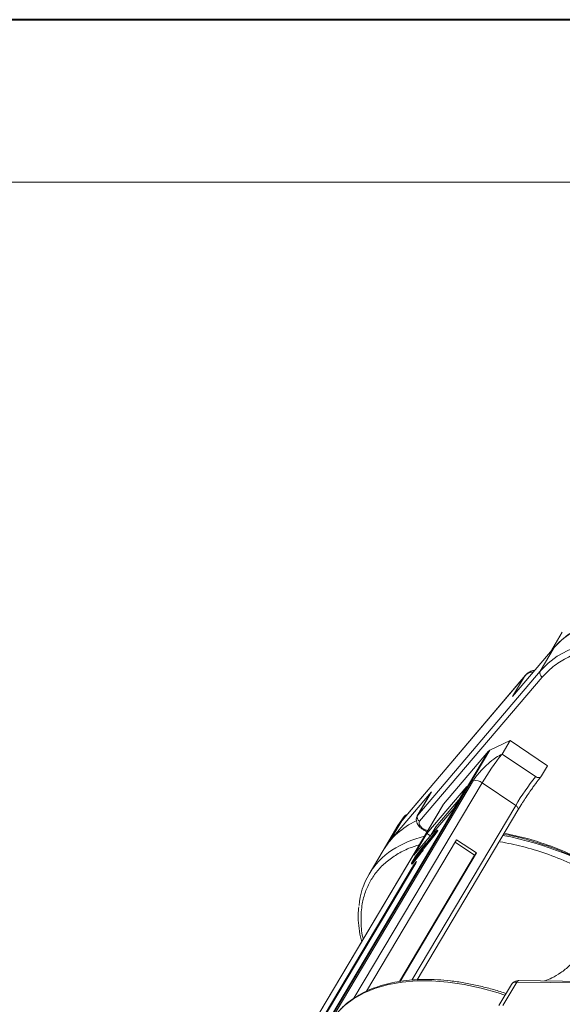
# Model space of a CAD drawing. Header units: millimetres. Extents: x -1595 to 486, y -108 to 1350.
# Tile 31 of 52: x -415 to -333, y 1202 to 1350. Entities that reach past the tile are written whole.
import ezdxf

# ---------------------------------------------------------------- set-up
doc = ezdxf.new("R2010")
doc.units = ezdxf.units.MM

msp = doc.modelspace()

# ---------------------------------------------------------------- linework, layer by layer
at = {"color": 7, "lineweight": 40}
msp.add_line((467.158, 1350.477), (-1595.044, 1350.477), dxfattribs=at)
at = {"color": 7, "lineweight": 13}
msp.add_line((442.608, 1325.927), (-1472.293, 1325.927), dxfattribs=at)
at = {"color": 7, "linetype": 'Continuous', "lineweight": 15}
for p, q in [((-332.863, 1258.009), (-334.667, 1254.978)), ((-340.383, 1248.254), (-334.08, 1255.667)), ((-334.08, 1255.667), (-336.191, 1252.118)), ((-336.191, 1252.118), (-354.71, 1230.338)), ((-357.093, 1229.515), (-338.574, 1251.296)), ((-338.436, 1251.48), (-357.065, 1229.569)), ((-354.414, 1229.428), (-335.895, 1251.209)), ((-338.574, 1251.296), (-340.383, 1248.254)), ((-338.574, 1251.296), (-338.168, 1251.735)), ((-343.819, 1240.153), (-340.761, 1241.619)), ((-341.967, 1239.591), (-340.761, 1241.619)), ((-340.761, 1241.619), (-335.087, 1237.795)), ((-344.007, 1240.011), (-368.975, 1198.031)), ((-368.63, 1198.437), (-343.819, 1240.153)), ((-350.815, 1232.004), (-344.007, 1240.011)), ((-336.891, 1236.17), (-341.967, 1239.591)), ((-335.992, 1236.274), (-335.087, 1237.795)), ((-346.273, 1235.624), (-367.834, 1199.373)), ((-336.397, 1235.762), (-335.992, 1236.274)), ((-364.339, 1202.699), (-344.982, 1235.245)), ((-347.305, 1234.67), (-353.306, 1227.612)), ((-349.265, 1231.374), (-347.305, 1234.67)), ((-339.906, 1231.824), (-344.982, 1235.245)), ((-352.599, 1233.887), (-358.903, 1226.473)), ((-352.659, 1233.804), (-354.769, 1230.255)), ((-354.71, 1230.338), (-352.599, 1233.887)), ((-352.599, 1233.887), (-352.659, 1233.804)), ((-351.969, 1228.571), (-348.519, 1232.628)), ((-350.862, 1231.938), (-375.81, 1189.992)), ((-375.783, 1190.024), (-350.815, 1232.004)), ((-339.906, 1231.824), (-355.584, 1205.463)), ((-355.266, 1224.316), (-349.265, 1231.374)), ((-354.803, 1205.5), (-339.558, 1231.133)), ((-339.581, 1231.1), (-338.991, 1232.049)), ((-357.166, 1229.439), (-356.736, 1230.162)), ((-356.736, 1230.162), (-356.631, 1230.279)), ((-354.71, 1230.338), (-354.769, 1230.255)), ((-357.686, 1228.815), (-359.948, 1225.012)), ((-358.903, 1226.473), (-357.093, 1229.515)), ((-357.166, 1229.439), (-357.093, 1229.515)), ((-351.969, 1228.571), (-352.715, 1227.317)), ((-348.836, 1226.656), (-362.452, 1203.762)), ((-353.306, 1227.612), (-355.266, 1224.316)), ((-353.837, 1225.451), (-352.189, 1227.512)), ((-353.834, 1225.478), (-352.156, 1227.578)), ((-353.718, 1225.371), (-352.07, 1227.432)), ((-352.021, 1227.816), (-353.699, 1225.717)), ((-351.964, 1227.91), (-353.598, 1225.866)), ((-353.306, 1227.612), (-352.771, 1227.251)), ((-352.189, 1227.512), (-351.83, 1228.009)), ((-352.07, 1227.432), (-352.189, 1227.512)), ((-352.156, 1227.578), (-351.891, 1227.943)), ((-352.07, 1227.432), (-351.711, 1227.929)), ((-351.891, 1227.943), (-352.021, 1227.816)), ((-351.995, 1227.799), (-352.021, 1227.816)), ((-351.789, 1228.082), (-351.964, 1227.91)), ((-351.83, 1228.009), (-351.711, 1227.929)), ((-351.665, 1228.004), (-351.785, 1228.085)), ((-345.85, 1224.643), (-348.836, 1226.656)), ((-354.173, 1225.158), (-355.183, 1223.895)), ((-355.138, 1223.975), (-354.128, 1225.238)), ((-353.91, 1225.568), (-354.997, 1224.208)), ((-353.847, 1225.67), (-354.952, 1224.288)), ((-354.073, 1225.091), (-354.173, 1225.158)), ((-354.125, 1225.235), (-354.148, 1225.196)), ((-354.042, 1225.124), (-354.148, 1225.196)), ((-354.017, 1225.162), (-354.125, 1225.235)), ((-354.012, 1225.171), (-354.121, 1225.244)), ((-354.033, 1225.134), (-353.859, 1225.441)), ((-354.033, 1225.185), (-353.935, 1225.307)), ((-354.011, 1225.144), (-353.837, 1225.451)), ((-353.892, 1225.063), (-354.011, 1225.144)), ((-353.814, 1225.504), (-353.91, 1225.568)), ((-353.892, 1225.063), (-353.718, 1225.371)), ((-353.718, 1225.371), (-353.837, 1225.451)), ((-353.705, 1225.71), (-353.668, 1225.685)), ((-353.702, 1225.719), (-353.528, 1226.026)), ((-353.663, 1225.692), (-353.699, 1225.717)), ((-353.438, 1226.156), (-353.601, 1225.868)), ((-353.598, 1225.866), (-353.601, 1225.868)), ((-353.438, 1226.156), (-353.391, 1226.124)), ((-353.379, 1226.139), (-353.43, 1226.174)), ((-346.122, 1224.322), (-349.05, 1226.296)), ((-359.948, 1225.012), (-362.058, 1221.463)), ((-357.472, 1205.239), (-346.122, 1224.322)), ((-357.38, 1205.257), (-345.85, 1224.643)), ((-355.103, 1224.064), (-355.644, 1223.11)), ((-355.628, 1223.096), (-354.523, 1224.478)), ((-355.583, 1223.175), (-354.495, 1224.535)), ((-355.508, 1223.015), (-354.403, 1224.397)), ((-354.488, 1224.602), (-355.498, 1223.339)), ((-355.453, 1223.418), (-354.443, 1224.682)), ((-354.331, 1224.88), (-355.34, 1223.617)), ((-355.295, 1223.696), (-354.286, 1224.96)), ((-355.183, 1223.895), (-355.295, 1223.696)), ((-355.153, 1223.875), (-355.183, 1223.895)), ((-355.048, 1224.134), (-355.138, 1223.975)), ((-355.024, 1224.117), (-355.048, 1224.134)), ((-354.997, 1224.208), (-354.967, 1224.188)), ((-354.403, 1224.397), (-354.523, 1224.478)), ((-354.461, 1224.584), (-354.488, 1224.602)), ((-354.44, 1224.679), (-354.463, 1224.639)), ((-354.435, 1224.621), (-354.463, 1224.639)), ((-354.409, 1224.658), (-354.44, 1224.679)), ((-354.403, 1224.665), (-354.437, 1224.688)), ((-354.273, 1224.842), (-354.331, 1224.88)), ((-354.283, 1224.957), (-354.305, 1224.917)), ((-354.246, 1224.877), (-354.305, 1224.917)), ((-354.218, 1224.914), (-354.283, 1224.957)), ((-354.212, 1224.921), (-354.279, 1224.966)), ((-354.072, 1225.058), (-353.952, 1224.977)), ((-345.85, 1224.643), (-346.122, 1224.322)), ((-355.554, 1222.454), (-369.969, 1198.218)), ((-369.423, 1198.86), (-355.008, 1223.096)), ((-355.667, 1223.057), (-355.547, 1222.976)), ((-355.508, 1223.015), (-355.628, 1223.096)), ((-355.498, 1223.339), (-355.588, 1223.18)), ((-355.588, 1223.18), (-355.582, 1223.176)), ((-355.554, 1222.454), (-355.392, 1222.451)), ((-355.468, 1223.319), (-355.498, 1223.339)), ((-355.34, 1223.617), (-355.453, 1223.418)), ((-355.31, 1223.597), (-355.34, 1223.617)), ((-340.56, 1204.799), (-342.45, 1201.621)), ((-341.84, 1201.613), (-339.729, 1205.162)), ((-339.729, 1205.162), (-299.683, 1204.647)), ((-299.385, 1204.854), (-339.431, 1205.37)), ((-335.539, 1205.32), (-335.513, 1205.363))]:
    msp.add_line(p, q, dxfattribs=at)
at = {"color": 7, "linetype": 'Continuous', "lineweight": 15, "flags": 128}
for points in [[(-320.49, 1260.602), (-322.765, 1260.541), (-324.92, 1260.298), (-326.937, 1259.875), (-328.8, 1259.275), (-330.494, 1258.504), (-332.006, 1257.568), (-333.322, 1256.473), (-334.08, 1255.667)], [(-308.652, 1258.447), (-309.686, 1258.779), (-312.262, 1259.494), (-314.803, 1260.035), (-317.287, 1260.399), (-319.695, 1260.581), (-322.007, 1260.582), (-324.205, 1260.4), (-326.27, 1260.038), (-328.187, 1259.498), (-329.94, 1258.784), (-331.515, 1257.903), (-332.898, 1256.861), (-334.08, 1255.667)], [(-306.921, 1253.435), (-309.205, 1254.348), (-311.796, 1255.23), (-314.373, 1255.945), (-316.914, 1256.486), (-319.398, 1256.85), (-321.806, 1257.032), (-324.118, 1257.033), (-326.315, 1256.851), (-328.381, 1256.489), (-330.298, 1255.949), (-332.051, 1255.235), (-333.626, 1254.354), (-335.009, 1253.312), (-336.191, 1252.118)], [(-339.906, 1231.824), (-339.795, 1231.739), (-339.698, 1231.645), (-339.62, 1231.546), (-339.563, 1231.445), (-339.53, 1231.346), (-339.522, 1231.254), (-339.54, 1231.171), (-339.558, 1231.133)], [(-356.736, 1230.162), (-357.683, 1228.82), (-357.686, 1228.815)], [(-351.789, 1228.082), (-351.785, 1228.085), (-351.784, 1228.083), (-351.787, 1228.077), (-351.792, 1228.067), (-351.8, 1228.054), (-351.809, 1228.039), (-351.82, 1228.024), (-351.83, 1228.009)], [(-358.903, 1226.473), (-359.873, 1225.136), (-359.948, 1225.012)], [(-354.128, 1225.238), (-354.125, 1225.241), (-354.123, 1225.243), (-354.122, 1225.244), (-354.121, 1225.244), (-354.121, 1225.243), (-354.122, 1225.242), (-354.123, 1225.239), (-354.125, 1225.235)], [(-353.699, 1225.717), (-353.701, 1225.714), (-353.703, 1225.711), (-353.705, 1225.71), (-353.705, 1225.71), (-353.705, 1225.711), (-353.705, 1225.713), (-353.703, 1225.716), (-353.702, 1225.719)], [(-353.601, 1225.868), (-353.603, 1225.865), (-353.604, 1225.862), (-353.605, 1225.86), (-353.605, 1225.859), (-353.604, 1225.859), (-353.603, 1225.861), (-353.601, 1225.863), (-353.598, 1225.866)], [(-353.457, 1226.142), (-353.449, 1226.153), (-353.442, 1226.163), (-353.436, 1226.169), (-353.432, 1226.173), (-353.43, 1226.173), (-353.431, 1226.171), (-353.433, 1226.165), (-353.438, 1226.156)], [(-354.443, 1224.682), (-354.441, 1224.685), (-354.439, 1224.687), (-354.437, 1224.688), (-354.437, 1224.688), (-354.437, 1224.687), (-354.437, 1224.685), (-354.438, 1224.683), (-354.44, 1224.679)], [(-354.286, 1224.96), (-354.283, 1224.963), (-354.281, 1224.965), (-354.28, 1224.966), (-354.279, 1224.966), (-354.279, 1224.965), (-354.28, 1224.963), (-354.281, 1224.961), (-354.283, 1224.957)], [(-355.628, 1223.096), (-355.643, 1223.078), (-355.654, 1223.065), (-355.663, 1223.058), (-355.667, 1223.057), (-355.667, 1223.062), (-355.663, 1223.073), (-355.655, 1223.089), (-355.644, 1223.11)], [(-355.588, 1223.18), (-355.592, 1223.173), (-355.594, 1223.167), (-355.596, 1223.164), (-355.596, 1223.162), (-355.594, 1223.162), (-355.592, 1223.165), (-355.588, 1223.169), (-355.583, 1223.175)], [(-355.008, 1223.096), (-354.914, 1223.265), (-354.875, 1223.36), (-354.898, 1223.366), (-354.98, 1223.282), (-355.107, 1223.121), (-355.261, 1222.907), (-355.418, 1222.673), (-355.554, 1222.454)], [(-366.95, 1200.403), (-365.768, 1201.597), (-364.384, 1202.639), (-362.81, 1203.52), (-361.057, 1204.234), (-359.14, 1204.774), (-357.074, 1205.136), (-354.876, 1205.317), (-352.564, 1205.317), (-350.156, 1205.134), (-347.672, 1204.771), (-345.132, 1204.229), (-342.555, 1203.515), (-341.522, 1203.183)]]:
    msp.add_lwpolyline(points, dxfattribs=at)
at = {"color": 7, "linetype": 'Continuous', "lineweight": 15}
for centre, radius, start, end in [((-335.544, 1251.826), 0.71, 155.6708, 240.34542), ((-343.581, 1239.641), 0.564, 114.93808, 139.02614), ((-312.547, 1215.961), 37.734, 141.22878, 149.26707), ((-346.158, 1233.626), 2.001, 54.01016, 93.31491), ((-307.471, 1212.54), 37.734, 141.22878, 149.26707), ((-350.445, 1231.69), 0.486, 139.59874, 149.24013), ((-356.618, 1230.014), 0.19, 65.82834, 128.73587), ((-354.063, 1230.045), 0.71, 155.6708, 240.34542), ((-349.93, 1218.88), 11.745, 115.32883, 148.52649), ((-350.004, 1211.885), 15.731, 103.56576, 123.10615), ((-351.9, 1228.093), 0.251, 318.92723, 339.18425), ((-351.269, 1177.979), 50.225, 57.20087, 79.17034), ((-354.434, 1225.362), 0.331, 322.07338, 329.85861), ((-354.471, 1225.402), 0.527, 319.23327, 330.62773), ((-355.785, 1227.523), 2.709, 313.81168, 326.45105), ((-353.573, 1225.275), 0.331, 142.07338, 149.85861), ((-355.599, 1227.514), 2.543, 313.52568, 327.35364), ((-352.515, 1215.788), 11.09, 123.24975, 175.23251), ((-353.384, 1223.065), 1.988, 142.07338, 149.85861), ((-354.475, 1223.801), 0.663, 142.07338, 149.85861), ((-350.665, 1221.943), 4.616, 137.55968, 146.69405), ((-349.696, 1221.307), 5.784, 138.58246, 146.07649), ((-354.75, 1224.806), 0.331, 322.07338, 329.85861), ((-350.546, 1221.863), 4.616, 137.55968, 146.69405), ((-354.592, 1225.084), 0.331, 322.07338, 329.85861), ((-354.352, 1225.322), 0.527, 319.23327, 330.62773), ((-355.601, 1223.069), 0.108, 300.09213, 329.83063), ((-339.848, 1204.301), 0.869, 82.14794, 145.0614), ((-339.4, 1205.008), 0.363, 94.95278, 154.87747)]:
    msp.add_arc(centre, radius, start, end, dxfattribs=at)
for points, knots in [([(-335.895, 1251.209), (-335.382, 1251.745), (-334.338, 1252.833), (-332.27, 1254.125), (-330.009, 1255.057), (-327.651, 1255.652), (-325.3, 1255.976), (-322.775, 1256.073), (-320.097, 1255.933), (-317.316, 1255.559), (-314.477, 1254.962), (-311.617, 1254.137), (-309.27, 1253.34), (-307.893, 1252.724), (-307.46, 1252.53)], [0, 0, 0, 0, 0.09830915, 0.19966703, 0.30387766, 0.38533829, 0.46680879, 0.55000276, 0.63320681, 0.71640077, 0.79960482, 0.88106545, 0.96253596, 1, 1, 1, 1]), ([(-337.017, 1252.213), (-337.066, 1252.213), (-337.325, 1252.216), (-337.756, 1252.048), (-338.235, 1251.722), (-338.463, 1251.436), (-338.574, 1251.296)], [0, 0, 0, 0, 0.0773576, 0.4119093, 0.7129469, 1, 1, 1, 1]), ([(-337.199, 1251.999), (-337.381, 1251.981), (-337.747, 1251.946), (-338.228, 1251.686), (-338.459, 1251.426), (-338.574, 1251.296)], [0, 0, 0, 0, 0.3293027, 0.663324, 1, 1, 1, 1]), ([(-341.967, 1239.591), (-342.269, 1239.426), (-342.925, 1239.066), (-344.107, 1238.12), (-345.158, 1237.079), (-345.895, 1236.208), (-346.164, 1235.793), (-346.273, 1235.624)], [0, 0, 0, 0, 0.2224809, 0.4830815, 0.7397704, 0.893878, 1, 1, 1, 1]), ([(-338.173, 1233.305), (-337.983, 1233.584), (-337.717, 1233.974), (-337.334, 1234.515), (-337.028, 1234.938), (-336.696, 1235.385), (-336.498, 1235.639), (-336.4, 1235.765)], [0, 0, 0, 0, 0.3021961, 0.4221829, 0.6163789, 0.8086891, 1, 1, 1, 1]), ([(-335.992, 1236.274), (-336.032, 1236.222), (-336.113, 1236.116), (-336.307, 1236.034), (-336.526, 1236.021), (-336.73, 1236.074), (-336.845, 1236.142), (-336.891, 1236.17)], [0, 0, 0, 0, 0.21469386, 0.42938772, 0.64408158, 0.85877544, 1, 1, 1, 1]), ([(-338.993, 1232.051), (-338.903, 1232.192), (-338.643, 1232.601), (-338.358, 1233.027), (-338.173, 1233.305)], [0, 0, 0, 0, 0.3464233, 1, 1, 1, 1]), ([(-356.349, 1230.411), (-356.379, 1230.408), (-356.492, 1230.396), (-356.579, 1230.327), (-356.643, 1230.275)], [0, 0, 0, 0, 0.2593963, 1, 1, 1, 1]), ([(-354.753, 1230.261), (-354.767, 1230.246), (-354.882, 1230.113), (-354.945, 1229.754), (-354.895, 1229.315), (-354.721, 1228.947), (-354.498, 1228.644), (-354.227, 1228.385), (-353.831, 1228.112), (-353.497, 1227.954), (-353.276, 1227.907), (-353.262, 1227.904)], [0, 0, 0, 0, 0.0195469, 0.1721116, 0.3315029, 0.4556993, 0.560575, 0.6830237, 0.7917781, 0.9863616, 1, 1, 1, 1]), ([(-357.065, 1229.569), (-357.077, 1229.555), (-357.096, 1229.532), (-357.119, 1229.502), (-357.135, 1229.481), (-357.145, 1229.467), (-357.153, 1229.457), (-357.158, 1229.45), (-357.162, 1229.445), (-357.164, 1229.442), (-357.165, 1229.44), (-357.166, 1229.44), (-357.166, 1229.439)], [0, 0, 0, 0, 0.3252808, 0.5435018, 0.6896646, 0.7880346, 0.8549547, 0.9170267, 0.949692, 0.9736665, 0.9931108, 1, 1, 1, 1]), ([(-353.168, 1228.062), (-353.183, 1228.061), (-353.296, 1228.059), (-353.545, 1228.136), (-353.868, 1228.29), (-354.15, 1228.505), (-354.367, 1228.751), (-354.495, 1229.01), (-354.52, 1229.253), (-354.449, 1229.371), (-354.414, 1229.428)], [0, 0, 0, 0, 0.0224958, 0.1654285, 0.3083611, 0.443619, 0.5788768, 0.7218095, 0.8647422, 1, 1, 1, 1]), ([(-341.725, 1227.488), (-341.158, 1227.377), (-339.858, 1227.122), (-337.794, 1226.571), (-335.573, 1225.875), (-333.41, 1225.081), (-331.399, 1224.243), (-329.664, 1223.44), (-328.101, 1222.656), (-326.685, 1221.896), (-325.737, 1221.342), (-325.296, 1221.084)], [0, 0, 0, 0, 0.1049228, 0.2403059, 0.3742171, 0.5052106, 0.6292994, 0.7371597, 0.8205779, 0.9165131, 1, 1, 1, 1]), ([(-323.957, 1220.374), (-324.673, 1220.831), (-326.622, 1222.074), (-330.016, 1223.802), (-334.049, 1225.521), (-337.974, 1226.842), (-340.478, 1227.38), (-341.641, 1227.63)], [0, 0, 0, 0, 0.128483, 0.3498805, 0.5753206, 0.8028378, 1, 1, 1, 1]), ([(-362.932, 1211.645), (-362.956, 1211.738), (-363.22, 1212.726), (-363.317, 1214.534), (-363.172, 1216.823), (-362.643, 1218.788), (-361.878, 1220.455), (-360.827, 1221.97), (-359.495, 1223.312), (-357.897, 1224.451), (-356.221, 1225.329), (-354.989, 1225.726), (-354.454, 1225.898)], [0, 0, 0, 0, 0.0135765, 0.1442708, 0.2786435, 0.3836815, 0.4887324, 0.5960055, 0.7032916, 0.8105647, 0.9178508, 1, 1, 1, 1]), ([(-342.274, 1226.352), (-341.154, 1226.133), (-338.88, 1225.689), (-335.33, 1224.597), (-331.976, 1223.29), (-328.902, 1221.826), (-326.512, 1220.541), (-325.11, 1219.644), (-324.589, 1219.311)], [0, 0, 0, 0, 0.19088666, 0.38769302, 0.59003855, 0.74821046, 0.90640156, 1, 1, 1, 1]), ([(-363.613, 1216.507), (-363.647, 1216.123), (-363.728, 1215.208), (-363.631, 1213.686), (-363.45, 1212.314), (-363.23, 1211.489), (-363.167, 1211.25)], [0, 0, 0, 0, 0.2301359, 0.5496911, 0.869489, 1, 1, 1, 1]), ([(-335.513, 1205.363), (-335.163, 1205.479), (-334.405, 1205.732), (-333.079, 1206.529), (-331.927, 1207.466), (-331.139, 1208.284), (-330.865, 1208.694), (-330.753, 1208.861)], [0, 0, 0, 0, 0.2224809, 0.4830815, 0.7397704, 0.893878, 1, 1, 1, 1]), ([(-341.375, 1203.429), (-341.495, 1203.471), (-342.278, 1203.745), (-343.736, 1204.162), (-345.745, 1204.668), (-347.758, 1205.063), (-349.759, 1205.35), (-351.729, 1205.519), (-353.654, 1205.568), (-355.522, 1205.493), (-357.319, 1205.292), (-359.037, 1204.965), (-360.664, 1204.509), (-362.192, 1203.924), (-363.614, 1203.21), (-364.91, 1202.355), (-365.9, 1201.56), (-366.392, 1201.005), (-366.554, 1200.823)], [0, 0, 0, 0, 0.0115179, 0.0753776, 0.1405176, 0.2066074, 0.2734108, 0.3407608, 0.4085426, 0.4766841, 0.5451493, 0.6139294, 0.6830554, 0.7525964, 0.8226674, 0.8934406, 0.9651615, 1, 1, 1, 1]), ([(-339.43, 1205.36), (-339.471, 1205.364), (-339.648, 1205.377), (-339.952, 1205.303), (-340.316, 1205.127), (-340.47, 1204.91), (-340.543, 1204.807)], [0, 0, 0, 0, 0.0931499, 0.3942127, 0.7152653, 1, 1, 1, 1])]:
    msp.add_open_spline(points, degree=3, knots=knots, dxfattribs=at)

doc.saveas('drawing.dxf')
